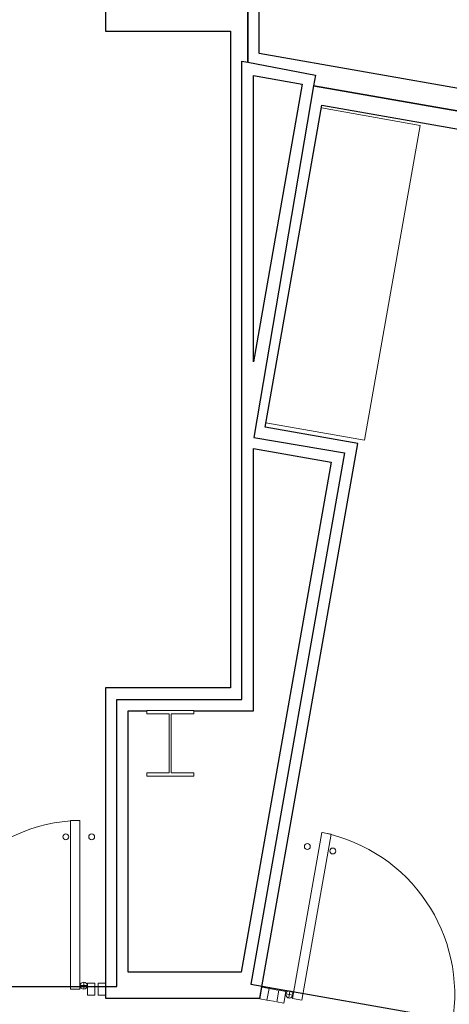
# Model space of a CAD drawing. Header units: inches. Extents: x -1 to 4727, y -3 to 1727.
# Tile 108 of 163: x 3590 to 3681, y 206 to 416. Entities that reach past the tile are written whole.
import ezdxf

# ---------------------------------------------------------------- set-up
doc = ezdxf.new("R2010")
doc.units = ezdxf.units.IN
doc.header["$LTSCALE"] = 42
doc.header["$MEASUREMENT"] = 0
doc.layers.get('0').update_dxf_attribs({"linetype": 'CONTINUOUS'})
for name, color, linetype in [('I-DOOR', 9, 'CONTINUOUS'), ('I-FURN', 8, 'CONTINUOUS'), ('I-FURN-CONF', 9, 'CONTINUOUS'), ('I-WALL', 8, 'CONTINUOUS'), ('S-COLS', 7, 'CONTINUOUS'), ('triSpaceLayer', 7, 'CONTINUOUS')]:
    doc.layers.add(name, color=color, linetype=linetype)

# ---------------------------------------------------------------- blocks, each defined once
blk = doc.blocks.new('Door CW - Single - Offset Pivot Hinge - Single Swing - w Rails - Default - Interior CISCO-7565966-FURNITURE PLAN - FLOOR 09 - EAST')
at = {"lineweight": 9}
for p, q in [((14.38, 35.92), (16.37, 35.92)), ((14.38, 35.92), (14.38, 0)), ((16.37, 35.92), (16.37, 0)), ((16.44, 0.75), (17.94, 0.75)), ((17.19, 1.5), (17.19, 0)), ((14.38, 0), (16.37, 0))]:
    blk.add_line(p, q, dxfattribs=at)
for centre, radius in [((13.37, 32.42), 0.625), ((18.87, 32.42), 0.625), ((17.19, 0.75), 0.75)]:
    blk.add_circle(centre, radius, dxfattribs=at)
blk.add_arc((17.19, 0.75), 35.19, 91.7303, 180, dxfattribs=at)
blk = doc.blocks.new('Rectangular Mullion - IOC - Typical-7565963-FURNITURE PLAN - FLOOR 09 - EAST')
at = {"lineweight": 18}
for p, q in [((-0.78125, 1.25), (0.78125, 1.25)), ((-0.78125, -1.25), (-0.78125, 1.25)), ((0.78125, 1.25), (0.78125, -1.25)), ((0.78125, -1.25), (-0.78125, -1.25))]:
    blk.add_line(p, q, dxfattribs=at)
blk = doc.blocks.new('Rectangular Mullion - IOC - Typical-7565971-FURNITURE PLAN - FLOOR 09 - EAST')
at = {"lineweight": 18}
for p, q in [((0, 1.25), (-1.5625, 1.25)), ((-1.5625, 1.25), (-1.5625, -1.25)), ((0, -1.25), (0, 1.25)), ((-1.5625, -1.25), (0, -1.25))]:
    blk.add_line(p, q, dxfattribs=at)
blk = doc.blocks.new('Door CW - Single - Offset Pivot Hinge - Single Swing - w Rails - Default - Interior CISCO-V10-FURNITURE PLAN - FLOOR 09 - EAST')
at = {"lineweight": 9}
for p, q in [((14.38, -35.92), (14.38, 0)), ((14.38, 0), (16.38, 0)), ((16.38, -35.92), (16.38, 0)), ((17.19, -1.5), (17.19, 0)), ((16.44, -0.75), (17.94, -0.75)), ((14.38, -35.92), (16.38, -35.92))]:
    blk.add_line(p, q, dxfattribs=at)
for centre, radius in [((17.19, -0.75), 0.75), ((13.38, -32.42), 0.625), ((18.88, -32.42), 0.625)]:
    blk.add_circle(centre, radius, dxfattribs=at)
blk.add_arc((17.19, -0.75), 35.19, 180, 268.2697, dxfattribs=at)
blk = doc.blocks.new('Rectangular Mullion - IOC - Typical-7565934-FURNITURE PLAN - FLOOR 09 - EAST')
at = {"lineweight": 18}
for p, q in [((-0.78125, 1.25), (0.78125, 1.25)), ((-0.78125, -1.25), (-0.78125, 1.25)), ((0.78125, 1.25), (0.78125, -1.25)), ((0.78125, -1.25), (-0.78125, -1.25))]:
    blk.add_line(p, q, dxfattribs=at)
blk = doc.blocks.new('Rectangular Mullion - IOC - Typical-7565959-FURNITURE PLAN - FLOOR 09 - EAST')
at = {"lineweight": 18}
for p, q in [((-1.5625, 1.25), (0, 1.25)), ((-1.5625, -1.25), (-1.5625, 1.25)), ((0, 1.25), (0, -1.25)), ((0, -1.25), (-1.5625, -1.25))]:
    blk.add_line(p, q, dxfattribs=at)
blk = doc.blocks.new('Rectangular Mullion - IOC - Typical-6751916-FURNITURE PLAN - FLOOR 09 - EAST')
at = {"lineweight": 9}
for p, q in [((3905.96, 826.58), (3907.81, 826.25)), ((3905.53, 824.12), (3907.37, 823.79))]:
    blk.add_line(p, q, dxfattribs=at)
blk = doc.blocks.new('Credenza - Generic - 5_8_ Credenza -21_5_depth-5351594-FURNITURE PLAN - FLOOR 09 - EAST')
at = {"lineweight": 9}
for p, q in [((-34, -19.5), (-34, 1.83)), ((-34, 1.83), (-34, -19.5)), ((34, 1.83), (34, -19.5)), ((34, -19.5), (34, 1.83)), ((34, -19.5), (-34, -19.5)), ((-34, -19.5), (34, -19.5))]:
    blk.add_line(p, q, dxfattribs=at)
blk = doc.blocks.new('W-Wide Flange-Column - W12X50-2731372-FURNITURE PLAN - FLOOR 09 - EAST')
at = {"lineweight": 18}
for p, q in [((5, 7), (-5, 7)), ((-5, 7), (-5, 6.29)), ((-5, 6.29), (-0.22, 6.29)), ((-0.22, 6.29), (-0.22, -6.29)), ((0.22, -6.29), (0.22, 6.29)), ((0.22, 6.29), (5, 6.29)), ((5, 6.29), (5, 7)), ((-0.22, -6.29), (-5, -6.29)), ((-5, -6.29), (-5, -7)), ((-5, -7), (5, -7)), ((5, -6.29), (0.22, -6.29)), ((5, -7), (5, -6.29))]:
    blk.add_line(p, q, dxfattribs=at)
blk = doc.blocks.new('columns')
at = {"layer": 'S-COLS'}
blk.add_blockref('W-Wide Flange-Column - W12X50-2731372-FURNITURE PLAN - FLOOR 09 - EAST', (4089.63, -158), dxfattribs=at)

msp = doc.modelspace()

# ---------------------------------------------------------------- linework, layer by layer
at = {"layer": 'I-WALL'}
for p, q in [((3640.93, 408.82), (3640.93, 584.44)), ((3608.2, 450.31), (3608.2, 413.56)), ((3608.2, 413.56), (3634.8, 413.56)), ((3634.8, 413.56), (3634.8, 273.81)), ((3930.13, 357.83), (3640.93, 408.82)), ((3639.68, 343.2), (3639.68, 404.09)), ((3639.68, 404.09), (3650.09, 402.26)), ((3650.09, 402.26), (3639.68, 343.2)), ((3642.17, 329.27), (3654.26, 397.84)), ((3654.26, 397.84), (3928.66, 349.46)), ((3661.87, 325.8), (3642.17, 329.27)), ((3639.68, 268.94), (3639.68, 324.76)), ((3639.68, 324.76), (3656.22, 321.85)), ((3641.07, 207.81), (3661.87, 325.8)), ((3656.22, 321.85), (3637.09, 213.31)), ((3634.8, 273.81), (3608.2, 273.81)), ((3608.2, 273.81), (3608.2, 207.81)), ((3613.07, 268.94), (3617, 268.94)), ((3613.07, 213.31), (3613.07, 268.94)), ((3627, 268.94), (3639.68, 268.94)), ((3637.09, 213.31), (3613.07, 213.31)), ((3608.2, 207.81), (3641.07, 207.81))]:
    msp.add_line(p, q, dxfattribs=at)
at = {"layer": 'triSpaceLayer'}
for points in [[(3638.49, 587.19), (3638.49, 406.94), (3652.89, 404.21), (3652.49, 401.9), (3932.35, 353.13), (3960.65, 513.57), (3934.18, 587.19)], [(3271.7, 210.25), (3610.63, 210.25), (3610.63, 271.37), (3637.24, 271.37), (3637.24, 407.17), (3638.49, 406.94), (3638.49, 454.56), (3475.43, 454.56), (3475.43, 453.38), (3271.7, 453.38)], [(3639.11, 210.77), (3899.16, 164.92), (3932.35, 353.13), (3652.49, 401.9), (3639.76, 327.11), (3659.05, 323.82)]]:
    msp.add_lwpolyline(points, close=True, dxfattribs=at)

# ---------------------------------------------------------------- block references
at = {"layer": 'I-DOOR'}
msp.add_blockref('Door CW - Single - Offset Pivot Hinge - Single Swing - w Rails - Default - Interior CISCO-7565966-FURNITURE PLAN - FLOOR 09 - EAST', (3586.41, 209.69), dxfattribs=at)
at = {"layer": 'I-DOOR', "lineweight": 9, "xscale": -1}
msp.add_blockref('Rectangular Mullion - IOC - Typical-7565963-FURNITURE PLAN - FLOOR 09 - EAST', (3605.2, 209.69), dxfattribs=at)
at = {"layer": 'I-DOOR', "lineweight": 9}
msp.add_blockref('Rectangular Mullion - IOC - Typical-7565971-FURNITURE PLAN - FLOOR 09 - EAST', (3608.2, 209.69), dxfattribs=at)
at = {"layer": 'I-DOOR', "lineweight": 9, "xscale": -1, "rotation": 349.9999999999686}
msp.add_blockref('Rectangular Mullion - IOC - Typical-7565959-FURNITURE PLAN - FLOOR 09 - EAST', (3641.25, 208.87), dxfattribs=at)
at = {"layer": 'I-FURN', "rotation": 169.9999999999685}
msp.add_blockref('Door CW - Single - Offset Pivot Hinge - Single Swing - w Rails - Default - Interior CISCO-V10-FURNITURE PLAN - FLOOR 09 - EAST', (3664.12, 204.84), dxfattribs=at)
at = {"layer": 'I-FURN', "lineweight": 9, "xscale": -1, "rotation": 349.9999999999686}
msp.add_blockref('Rectangular Mullion - IOC - Typical-7565934-FURNITURE PLAN - FLOOR 09 - EAST', (3645.62, 208.1), dxfattribs=at)
at = {"layer": 'I-FURN-CONF', "rotation": 79.99999999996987}
msp.add_blockref('Credenza - Generic - 5_8_ Credenza -21_5_depth-5351594-FURNITURE PLAN - FLOOR 09 - EAST', (3650.05, 363.41), dxfattribs=at)
at = {"layer": 'I-WALL', "lineweight": 9}
msp.add_blockref('Rectangular Mullion - IOC - Typical-6751916-FURNITURE PLAN - FLOOR 09 - EAST', (-262.95, -616.75), dxfattribs=at)
at = {"layer": 'S-COLS'}
msp.add_blockref('columns', (-467.63, 420), dxfattribs=at)

doc.saveas('drawing.dxf')
